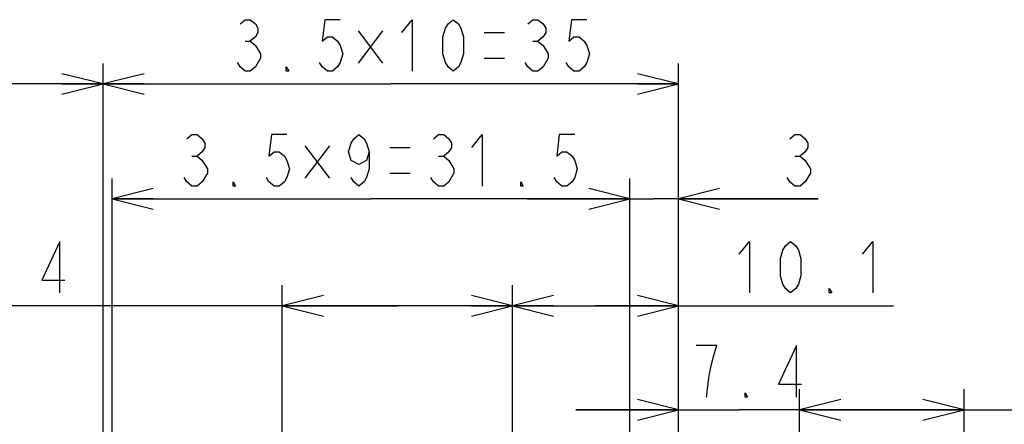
# Model space of a CAD drawing. Extents: x 36 to 410, y 13 to 287.
# Tile 11 of 16: x 245 to 293, y 135 to 154. Entities that reach past the tile are written whole.
import ezdxf

# ---------------------------------------------------------------- set-up
doc = ezdxf.new("R2010")
doc.units = 0
doc.header["$LTSCALE"] = 23.1
doc.layers.get('0').update_dxf_attribs({"linetype": 'CONTINUOUS'})
doc.layers.add('ALL_DIM', color=7, linetype='CONTINUOUS')
doc.dimstyles.get("Standard").update_dxf_attribs({"dimtxt": 2.5, "dimasz": 2.5, "dimexe": 1.25, "dimexo": 0.625, "dimtad": 1, "dimcen": 2.5, "dimazin": 3, "dimtfac": 1, "dimtmove": 0, "dimatfit": 3})

# ---------------------------------------------------------------- blocks, each defined once
blk = doc.blocks.new('_OPEN')
at = {"color": 0, "linetype": 'BYBLOCK'}
for p, q in [((0, 0), (-1, 0.25)), ((-1, -0.25), (0, 0)), ((-1, 0), (0, 0))]:
    blk.add_line(p, q, dxfattribs=at)
blk = doc.blocks.new('*D22')
at = {"layer": 'ALL_DIM', "color": 2, "linetype": 'CONTINUOUS'}
for p, q in [((189.942, 80.064), (189.942, 152.125)), ((249.422, 101.869), (249.422, 152.125)), ((189.942, 151.125), (219.682, 151.125)), ((249.422, 151.125), (219.682, 151.125))]:
    blk.add_line(p, q, dxfattribs=at)
at = {"layer": 'ALL_DIM', "color": 2, "linetype": 'CONTINUOUS', "xscale": 2, "yscale": 2, "zscale": 2, "rotation": 180}
blk.add_blockref('_OPEN', (189.942, 151.125), dxfattribs=at)
at = {"layer": 'ALL_DIM', "color": 2, "linetype": 'CONTINUOUS', "xscale": 2, "yscale": 2, "zscale": 2}
blk.add_blockref('_OPEN', (249.422, 151.125), dxfattribs=at)
blk = doc.blocks.new('*D23')
at = {"layer": 'ALL_DIM', "color": 2, "linetype": 'CONTINUOUS'}
for p, q in [((249.422, 101.869), (249.422, 152.125)), ((277.422, 101.869), (277.422, 152.125)), ((249.422, 151.125), (263.422, 151.125)), ((277.422, 151.125), (263.422, 151.125))]:
    blk.add_line(p, q, dxfattribs=at)
at = {"layer": 'ALL_DIM', "color": 2, "linetype": 'CONTINUOUS', "xscale": 2, "yscale": 2, "zscale": 2, "rotation": 180}
blk.add_blockref('_OPEN', (249.422, 151.125), dxfattribs=at)
at = {"layer": 'ALL_DIM', "color": 2, "linetype": 'CONTINUOUS', "xscale": 2, "yscale": 2, "zscale": 2}
blk.add_blockref('_OPEN', (277.422, 151.125), dxfattribs=at)
blk = doc.blocks.new('*D24')
at = {"layer": 'ALL_DIM', "color": 2, "linetype": 'CONTINUOUS'}
for p, q in [((275.062, 110.029), (275.062, 146.537)), ((277.422, 101.869), (277.422, 146.537)), ((275.062, 145.537), (270.062, 145.537)), ((270.062, 145.537), (276.242, 145.537)), ((284.216, 145.537), (276.242, 145.537)), ((277.422, 145.537), (284.216, 145.537))]:
    blk.add_line(p, q, dxfattribs=at)
at = {"layer": 'ALL_DIM', "color": 2, "linetype": 'CONTINUOUS', "xscale": 2, "yscale": 2, "zscale": 2}
blk.add_blockref('_OPEN', (275.062, 145.537), dxfattribs=at)
at = {"layer": 'ALL_DIM', "color": 2, "linetype": 'CONTINUOUS', "xscale": 2, "yscale": 2, "zscale": 2, "rotation": 180}
blk.add_blockref('_OPEN', (277.422, 145.537), dxfattribs=at)
blk = doc.blocks.new('*D25')
at = {"layer": 'ALL_DIM', "color": 2, "linetype": 'CONTINUOUS'}
for p, q in [((249.862, 110.029), (249.862, 146.537)), ((275.062, 110.029), (275.062, 146.537)), ((249.862, 145.537), (262.462, 145.537)), ((275.062, 145.537), (262.462, 145.537))]:
    blk.add_line(p, q, dxfattribs=at)
at = {"layer": 'ALL_DIM', "color": 2, "linetype": 'CONTINUOUS', "xscale": 2, "yscale": 2, "zscale": 2, "rotation": 180}
blk.add_blockref('_OPEN', (249.862, 145.537), dxfattribs=at)
at = {"layer": 'ALL_DIM', "color": 2, "linetype": 'CONTINUOUS', "xscale": 2, "yscale": 2, "zscale": 2}
blk.add_blockref('_OPEN', (275.062, 145.537), dxfattribs=at)
blk = doc.blocks.new('*D26')
at = {"layer": 'ALL_DIM', "color": 2, "linetype": 'CONTINUOUS'}
for p, q in [((258.142, 118.189), (258.142, 141.344)), ((269.342, 118.189), (269.342, 141.344)), ((263.742, 140.344), (231.94, 140.344)), ((258.142, 140.344), (263.742, 140.344)), ((269.342, 140.344), (263.742, 140.344))]:
    blk.add_line(p, q, dxfattribs=at)
at = {"layer": 'ALL_DIM', "color": 2, "linetype": 'CONTINUOUS', "xscale": 2, "yscale": 2, "zscale": 2, "rotation": 180}
blk.add_blockref('_OPEN', (258.142, 140.344), dxfattribs=at)
at = {"layer": 'ALL_DIM', "color": 2, "linetype": 'CONTINUOUS', "xscale": 2, "yscale": 2, "zscale": 2}
blk.add_blockref('_OPEN', (269.342, 140.344), dxfattribs=at)
blk = doc.blocks.new('*D27')
at = {"layer": 'ALL_DIM', "color": 2, "linetype": 'CONTINUOUS'}
for p, q in [((269.342, 118.189), (269.342, 141.344)), ((277.422, 101.869), (277.422, 141.344)), ((269.342, 140.344), (273.382, 140.344)), ((277.422, 140.344), (273.382, 140.344)), ((273.382, 140.344), (287.879, 140.344))]:
    blk.add_line(p, q, dxfattribs=at)
at = {"layer": 'ALL_DIM', "color": 2, "linetype": 'CONTINUOUS', "xscale": 2, "yscale": 2, "zscale": 2, "rotation": 180}
blk.add_blockref('_OPEN', (269.342, 140.344), dxfattribs=at)
at = {"layer": 'ALL_DIM', "color": 2, "linetype": 'CONTINUOUS', "xscale": 2, "yscale": 2, "zscale": 2}
blk.add_blockref('_OPEN', (277.422, 140.344), dxfattribs=at)
blk = doc.blocks.new('*D28')
at = {"layer": 'ALL_DIM', "color": 2, "linetype": 'CONTINUOUS'}
for p, q in [((277.422, 101.869), (277.422, 136.28)), ((283.318, 101.869), (283.318, 136.28)), ((277.422, 135.28), (272.422, 135.28)), ((272.422, 135.28), (280.37, 135.28)), ((288.318, 135.28), (280.37, 135.28)), ((283.318, 135.28), (288.318, 135.28))]:
    blk.add_line(p, q, dxfattribs=at)
at = {"layer": 'ALL_DIM', "color": 2, "linetype": 'CONTINUOUS', "xscale": 2, "yscale": 2, "zscale": 2}
blk.add_blockref('_OPEN', (277.422, 135.28), dxfattribs=at)
at = {"layer": 'ALL_DIM', "color": 2, "linetype": 'CONTINUOUS', "xscale": 2, "yscale": 2, "zscale": 2, "rotation": 180}
blk.add_blockref('_OPEN', (283.318, 135.28), dxfattribs=at)
blk = doc.blocks.new('*D29')
at = {"layer": 'ALL_DIM', "color": 2, "linetype": 'CONTINUOUS'}
for p, q in [((283.318, 101.869), (283.318, 136.28)), ((291.318, 101.869), (291.318, 136.28)), ((283.318, 135.28), (287.318, 135.28)), ((291.318, 135.28), (287.318, 135.28)), ((287.318, 135.28), (305.382, 135.28))]:
    blk.add_line(p, q, dxfattribs=at)
at = {"layer": 'ALL_DIM', "color": 2, "linetype": 'CONTINUOUS', "xscale": 2, "yscale": 2, "zscale": 2, "rotation": 180}
blk.add_blockref('_OPEN', (283.318, 135.28), dxfattribs=at)
at = {"layer": 'ALL_DIM', "color": 2, "linetype": 'CONTINUOUS', "xscale": 2, "yscale": 2, "zscale": 2}
blk.add_blockref('_OPEN', (291.318, 135.28), dxfattribs=at)

msp = doc.modelspace()

# ---------------------------------------------------------------- linework, layer by layer
at = {"layer": 'ALL_DIM', "color": 2, "linetype": 'CONTINUOUS'}
for p, q in [((263.023, 153.703), (261.835, 152.141)), ((261.835, 153.703), (263.023, 152.141)), ((267.96, 153.625), (268.96, 153.625)), ((256.335, 153.209), (256.585, 153.209)), ((270.335, 153.209), (270.585, 153.209)), ((267.96, 152.375), (268.96, 152.375)), ((260.433, 148.115), (259.246, 146.553)), ((259.246, 148.115), (260.433, 146.553)), ((253.746, 147.62), (253.996, 147.62)), ((263.371, 148.037), (264.371, 148.037)), ((265.746, 147.62), (265.996, 147.62)), ((283.091, 147.62), (283.341, 147.62)), ((263.371, 146.787), (264.371, 146.787))]:
    msp.add_line(p, q, dxfattribs=at)
for points in [[(256.085, 154.042), (256.335, 154.25), (256.585, 154.25), (256.835, 154.042), (256.96, 153.834), (256.96, 153.625), (256.835, 153.417), (256.585, 153.209), (256.835, 153)], [(260.96, 154.25), (260.21, 154.25), (260.085, 153.209), (260.335, 153.417), (260.585, 153.417), (260.835, 153.209), (260.96, 153), (261.085, 152.584), (260.96, 152.167), (260.835, 151.959), (260.585, 151.75), (260.335, 151.75), (260.085, 151.959), (259.96, 152.167)], [(263.96, 153.625), (264.46, 154.25), (264.46, 151.75)], [(266.46, 151.75), (266.21, 151.959), (266.085, 152.167), (265.96, 152.584), (265.96, 153.417), (266.085, 153.834), (266.21, 154.042), (266.46, 154.25), (266.71, 154.042), (266.835, 153.834), (266.96, 153.417), (266.96, 152.584), (266.835, 152.167), (266.71, 151.959), (266.46, 151.75)], [(270.085, 154.042), (270.335, 154.25), (270.585, 154.25), (270.835, 154.042), (270.96, 153.834), (270.96, 153.625), (270.835, 153.417), (270.585, 153.209), (270.835, 153)], [(272.96, 154.25), (272.21, 154.25), (272.085, 153.209), (272.335, 153.417), (272.585, 153.417), (272.835, 153.209), (272.96, 153), (273.085, 152.584), (272.96, 152.167), (272.835, 151.959), (272.585, 151.75), (272.335, 151.75), (272.085, 151.959), (271.96, 152.167)], [(256.835, 153), (257.085, 152.584), (257.085, 152.375)], [(270.835, 153), (271.085, 152.584), (271.085, 152.375)], [(257.085, 152.375), (256.835, 151.959), (256.585, 151.75), (256.335, 151.75), (256.085, 151.959), (255.96, 152.167)], [(271.085, 152.375), (270.835, 151.959), (270.585, 151.75), (270.335, 151.75), (270.085, 151.959), (269.96, 152.167)], [(258.46, 151.75), (258.335, 151.75), (258.335, 151.959), (258.46, 151.75)], [(253.496, 148.454), (253.746, 148.662), (253.996, 148.662), (254.246, 148.454), (254.371, 148.245), (254.371, 148.037), (254.246, 147.829), (253.996, 147.62), (254.246, 147.412)], [(258.371, 148.662), (257.621, 148.662), (257.496, 147.62), (257.746, 147.829), (257.996, 147.829), (258.246, 147.62), (258.371, 147.412), (258.496, 146.995), (258.371, 146.579), (258.246, 146.37), (257.996, 146.162), (257.746, 146.162), (257.496, 146.37), (257.371, 146.579)], [(262.371, 147.829), (262.246, 147.412), (261.871, 147.204), (261.496, 147.412), (261.371, 147.829), (261.496, 148.245), (261.621, 148.454), (261.871, 148.662), (262.121, 148.454), (262.246, 148.245), (262.371, 147.829), (262.371, 146.995), (262.246, 146.579), (262.121, 146.37), (261.871, 146.162), (261.621, 146.37), (261.496, 146.579)], [(265.496, 148.454), (265.746, 148.662), (265.996, 148.662), (266.246, 148.454), (266.371, 148.245), (266.371, 148.037), (266.246, 147.829), (265.996, 147.62), (266.246, 147.412)], [(267.371, 148.037), (267.871, 148.662), (267.871, 146.162)], [(272.371, 148.662), (271.621, 148.662), (271.496, 147.62), (271.746, 147.829), (271.996, 147.829), (272.246, 147.62), (272.371, 147.412), (272.496, 146.995), (272.371, 146.579), (272.246, 146.37), (271.996, 146.162), (271.746, 146.162), (271.496, 146.37), (271.371, 146.579)], [(282.841, 148.454), (283.091, 148.662), (283.341, 148.662), (283.591, 148.454), (283.716, 148.245), (283.716, 148.037), (283.591, 147.829), (283.341, 147.62), (283.591, 147.412)], [(254.246, 147.412), (254.496, 146.995), (254.496, 146.787)], [(266.246, 147.412), (266.496, 146.995), (266.496, 146.787)], [(283.591, 147.412), (283.841, 146.995), (283.841, 146.787)], [(254.496, 146.787), (254.246, 146.37), (253.996, 146.162), (253.746, 146.162), (253.496, 146.37), (253.371, 146.579)], [(266.496, 146.787), (266.246, 146.37), (265.996, 146.162), (265.746, 146.162), (265.496, 146.37), (265.371, 146.579)], [(283.841, 146.787), (283.591, 146.37), (283.341, 146.162), (283.091, 146.162), (282.841, 146.37), (282.716, 146.579)], [(255.871, 146.162), (255.746, 146.162), (255.746, 146.37), (255.871, 146.162)], [(269.871, 146.162), (269.746, 146.162), (269.746, 146.37), (269.871, 146.162)], [(247.315, 140.969), (247.315, 143.469), (246.44, 141.594), (247.565, 141.594)], [(280.379, 142.844), (280.879, 143.469), (280.879, 140.969)], [(282.879, 140.969), (282.629, 141.177), (282.504, 141.385), (282.379, 141.802), (282.379, 142.635), (282.504, 143.052), (282.629, 143.26), (282.879, 143.469), (283.129, 143.26), (283.254, 143.052), (283.379, 142.635), (283.379, 141.802), (283.254, 141.385), (283.129, 141.177), (282.879, 140.969)], [(286.379, 142.844), (286.879, 143.469), (286.879, 140.969)], [(284.879, 140.969), (284.754, 140.969), (284.754, 141.177), (284.879, 140.969)], [(278.788, 135.905), (278.913, 136.947), (279.038, 137.572), (279.163, 137.988), (279.288, 138.405), (278.288, 138.405)], [(283.163, 135.905), (283.163, 138.405), (282.288, 136.53), (283.413, 136.53)], [(280.788, 135.905), (280.663, 135.905), (280.663, 136.113), (280.788, 135.905)]]:
    msp.add_lwpolyline(points, dxfattribs=at)

# ---------------------------------------------------------------- dimensions: what is measured, and where the dimension line sits
for base, p1, p2, picture, middle in [((249.422, 151.125), (189.942, 80.064), (249.422, 101.869), '*D22', (216.445, 151.75)), ((277.422, 151.125), (249.422, 101.869), (277.422, 101.869), '*D23', (255.46, 151.75)), ((269.342, 140.344), (258.142, 118.189), (269.342, 118.189), '*D26', (231.94, 140.969)), ((277.422, 140.344), (269.342, 118.189), (277.422, 101.869), '*D27', (279.879, 140.969)), ((283.318, 135.28), (277.422, 101.869), (283.318, 101.869), '*D28', (277.788, 135.905)), ((291.318, 135.28), (283.318, 101.869), (291.318, 101.869), '*D29', (293.382, 135.905))]:
    dim = msp.add_linear_dim(base=base, p1=p1, p2=p2, dimstyle='Standard', dxfattribs=at)
    dim.commit()
    dim.dimension.update_dxf_attribs({"geometry": picture, "text_midpoint": middle, "dimtype": 128})
for base, p1, p2, picture, middle in [((249.862, 145.537), (275.062, 110.029), (249.862, 110.029), '*D25', (252.871, 146.162)), ((275.062, 145.537), (277.422, 101.869), (275.062, 110.029), '*D24', (282.216, 146.162))]:
    dim = msp.add_linear_dim(base=base, p1=p1, p2=p2, angle=180, dimstyle='Standard', dxfattribs=at)
    dim.commit()
    dim.dimension.update_dxf_attribs({"geometry": picture, "text_midpoint": middle, "dimtype": 128})

doc.saveas('drawing.dxf')
